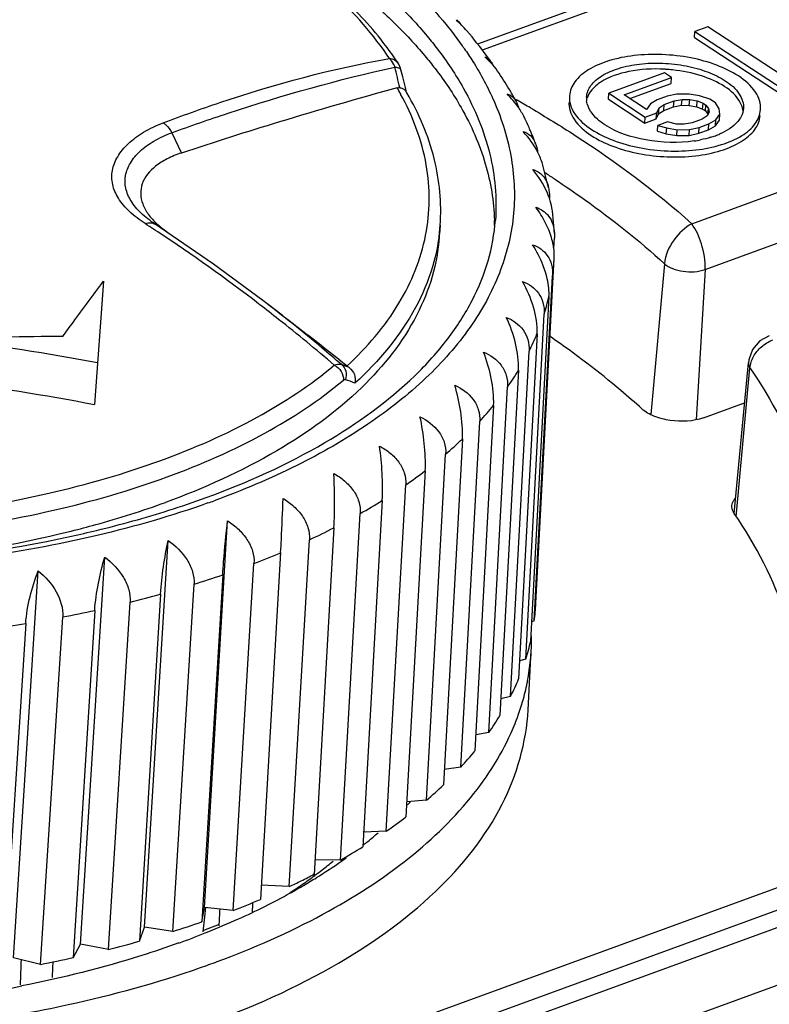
# Model space of a CAD drawing. Header units: millimetres. Extents: x 1117 to 38156, y -1945 to 7303.
# Tile 142 of 256: x 4723 to 4734, y 1283 to 1297. Entities that reach past the tile are written whole.
import ezdxf

# ---------------------------------------------------------------- set-up
doc = ezdxf.new("R2010")
doc.units = ezdxf.units.MM

msp = doc.modelspace()

# ---------------------------------------------------------------- linework, layer by layer
at = {"linetype": 'Continuous'}
for p, q in [((4736.205, 1298.86), (4729.859, 1296.545)), ((4736.352, 1298.802), (4729.927, 1296.458)), ((4733.225, 1296.801), (4733.037, 1296.732)), ((4734.788, 1295.776), (4733.225, 1296.801)), ((4733.031, 1296.646), (4733.037, 1296.732)), ((4733.031, 1296.646), (4734.823, 1295.471)), ((4733.037, 1296.732), (4734.829, 1295.557)), ((4732.991, 1293.924), (4739.93, 1296.456)), ((4728.696, 1296.274), (4728.696, 1296.274)), ((4732.593, 1296.127), (4731.78, 1295.83)), ((4732.002, 1295.806), (4732.696, 1296.06)), ((4732.696, 1296.06), (4732.593, 1296.127)), ((4732.689, 1295.973), (4732.696, 1296.06)), ((4728.822, 1295.841), (4728.805, 1295.914)), ((4732.084, 1295.752), (4732.689, 1295.973)), ((4728.825, 1295.834), (4728.822, 1295.841)), ((4728.828, 1295.834), (4728.824, 1295.841)), ((4730.404, 1295.743), (4730.432, 1295.726)), ((4730.408, 1295.745), (4730.437, 1295.729)), ((4731.773, 1295.743), (4731.78, 1295.83)), ((4731.773, 1295.743), (4732.304, 1295.395)), ((4731.78, 1295.83), (4732.311, 1295.482)), ((4732.328, 1295.592), (4732.002, 1295.806)), ((4732.63, 1295.785), (4732.486, 1295.733)), ((4732.77, 1295.816), (4732.63, 1295.785)), ((4732.732, 1295.718), (4732.848, 1295.74)), ((4732.951, 1295.819), (4732.77, 1295.816)), ((4732.841, 1295.654), (4732.848, 1295.74)), ((4732.848, 1295.74), (4732.96, 1295.739)), ((4733.104, 1295.792), (4732.951, 1295.819)), ((4732.954, 1295.653), (4732.96, 1295.739)), ((4732.96, 1295.739), (4733.07, 1295.717)), ((4733.254, 1295.742), (4733.104, 1295.792)), ((4733.184, 1293.256), (4740.299, 1295.851)), ((4733.336, 1295.689), (4733.254, 1295.742)), ((4732.387, 1295.676), (4732.328, 1295.592)), ((4732.486, 1295.733), (4732.387, 1295.676)), ((4732.478, 1295.543), (4732.513, 1295.618)), ((4732.506, 1295.531), (4732.513, 1295.618)), ((4732.513, 1295.618), (4732.588, 1295.666)), ((4732.582, 1295.58), (4732.588, 1295.666)), ((4732.582, 1295.58), (4732.725, 1295.632)), ((4732.588, 1295.666), (4732.732, 1295.718)), ((4732.725, 1295.632), (4732.732, 1295.718)), ((4732.725, 1295.632), (4732.841, 1295.654)), ((4732.841, 1295.654), (4732.954, 1295.653)), ((4732.954, 1295.653), (4733.063, 1295.63)), ((4733.063, 1295.63), (4733.07, 1295.717)), ((4733.063, 1295.63), (4733.148, 1295.599)), ((4733.07, 1295.717), (4733.155, 1295.685)), ((4733.148, 1295.599), (4733.155, 1295.685)), ((4733.148, 1295.599), (4733.189, 1295.572)), ((4733.155, 1295.685), (4733.196, 1295.658)), ((4733.189, 1295.572), (4733.196, 1295.658)), ((4733.196, 1295.658), (4733.233, 1295.609)), ((4733.227, 1295.523), (4733.233, 1295.609)), ((4733.233, 1295.609), (4733.246, 1295.552)), ((4733.39, 1295.604), (4733.336, 1295.689)), ((4733.4, 1295.524), (4733.39, 1295.604)), ((4732.304, 1295.395), (4732.311, 1295.482)), ((4732.304, 1295.395), (4732.472, 1295.456)), ((4732.311, 1295.482), (4732.478, 1295.543)), ((4732.472, 1295.456), (4732.478, 1295.543)), ((4732.472, 1295.456), (4732.506, 1295.531)), ((4732.506, 1295.531), (4732.582, 1295.58)), ((4733.14, 1295.451), (4732.997, 1295.398)), ((4733.215, 1295.499), (4733.14, 1295.451)), ((4733.189, 1295.572), (4733.227, 1295.523)), ((4733.246, 1295.552), (4733.215, 1295.499)), ((4733.342, 1295.441), (4733.4, 1295.524)), ((4733.394, 1295.438), (4733.4, 1295.524)), ((4732.488, 1295.275), (4732.495, 1295.361)), ((4732.638, 1295.413), (4732.495, 1295.361)), ((4732.495, 1295.361), (4732.624, 1295.325)), ((4732.618, 1295.239), (4732.624, 1295.325)), ((4732.624, 1295.325), (4732.778, 1295.297)), ((4732.768, 1295.377), (4732.638, 1295.413)), ((4732.88, 1295.377), (4732.768, 1295.377)), ((4732.997, 1295.398), (4732.88, 1295.377)), ((4732.959, 1295.301), (4733.099, 1295.331)), ((4733.092, 1295.245), (4733.099, 1295.331)), ((4733.099, 1295.331), (4733.242, 1295.384)), ((4733.236, 1295.297), (4733.242, 1295.384)), ((4733.236, 1295.297), (4733.335, 1295.354)), ((4733.242, 1295.384), (4733.342, 1295.441)), ((4733.335, 1295.354), (4733.342, 1295.441)), ((4733.335, 1295.354), (4733.394, 1295.438)), ((4725.392, 1295.253), (4725.534, 1294.957)), ((4732.488, 1295.275), (4732.618, 1295.239)), ((4732.618, 1295.239), (4732.771, 1295.211)), ((4732.771, 1295.211), (4732.778, 1295.297)), ((4732.771, 1295.211), (4732.952, 1295.215)), ((4732.778, 1295.297), (4732.959, 1295.301)), ((4732.952, 1295.215), (4732.959, 1295.301)), ((4732.952, 1295.215), (4733.092, 1295.245)), ((4733.092, 1295.245), (4733.236, 1295.297)), ((4730.898, 1294.449), (4730.809, 1294.798)), ((4730.982, 1293.783), (4730.955, 1294.11)), ((4725.152, 1293.916), (4725.326, 1293.803)), ((4725.229, 1293.866), (4725.167, 1293.906)), ((4726.004, 1293.333), (4725.228, 1293.866)), ((4729.301, 1293.734), (4729.314, 1293.902)), ((4725.154, 1293.827), (4725.127, 1293.844)), ((4725.188, 1293.804), (4725.154, 1293.827)), ((4730.982, 1293.783), (4730.982, 1293.72)), ((4730.973, 1293.563), (4730.982, 1293.72)), ((4726.721, 1292.802), (4726.004, 1293.333)), ((4730.713, 1288.379), (4730.98, 1293.421)), ((4732.592, 1293.34), (4732.392, 1291.135)), ((4730.689, 1288.121), (4730.956, 1293.157)), ((4733.184, 1293.256), (4733.053, 1291.059)), ((4724.396, 1293.086), (4724.264, 1291.283)), ((4730.903, 1292.863), (4730.636, 1287.827)), ((4726.678, 1292.741), (4726.659, 1292.756)), ((4726.799, 1292.743), (4726.722, 1292.802)), ((4727.003, 1292.588), (4726.799, 1292.743)), ((4730.565, 1287.563), (4730.833, 1292.604)), ((4730.729, 1292.315), (4730.46, 1287.275)), ((4730.919, 1292.26), (4730.905, 1292.269)), ((4730.934, 1292.265), (4730.921, 1292.275)), ((4730.343, 1287.018), (4730.614, 1292.063)), ((4733.611, 1289.691), (4733.817, 1291.894)), ((4730.458, 1291.783), (4730.188, 1286.738)), ((4733.64, 1289.641), (4733.84, 1291.817)), ((4730.026, 1286.49), (4730.299, 1291.539)), ((4733.163, 1291.089), (4733.762, 1291.308)), ((4730.094, 1291.269), (4729.821, 1286.221)), ((4729.614, 1285.983), (4729.891, 1291.036)), ((4729.638, 1290.779), (4729.362, 1285.726)), ((4729.113, 1285.501), (4729.394, 1290.557)), ((4729.095, 1290.315), (4728.814, 1285.259)), ((4728.525, 1285.048), (4728.81, 1290.108)), ((4728.468, 1289.882), (4728.183, 1284.822)), ((4725.87, 1283.935), (4726.208, 1289.584)), ((4727.855, 1284.626), (4728.146, 1289.69)), ((4727.762, 1289.482), (4727.471, 1284.419)), ((4748.269, 1289.341), (4706.228, 1274.005)), ((4724.992, 1283.646), (4725.338, 1289.298)), ((4727.108, 1284.24), (4727.405, 1289.306)), ((4706.548, 1273.795), (4748.589, 1289.131)), ((4726.983, 1289.119), (4726.686, 1284.053)), ((4724.058, 1283.4), (4724.413, 1289.054)), ((4705.785, 1272.422), (4750.966, 1288.903)), ((4706.529, 1273.536), (4748.57, 1288.872)), ((4723.077, 1283.198), (4723.44, 1288.854)), ((4726.29, 1283.893), (4726.593, 1288.961)), ((4726.136, 1288.795), (4725.833, 1283.726)), ((4725.406, 1283.586), (4725.717, 1288.657)), ((4725.228, 1288.513), (4724.918, 1283.442)), ((4724.266, 1288.274), (4723.949, 1283.201)), ((4724.465, 1283.322), (4724.783, 1288.395)), ((4723.472, 1283.104), (4723.798, 1288.178)), ((4730.689, 1288.121), (4730.651, 1288.107)), ((4723.258, 1288.082), (4722.932, 1283.007)), ((4730.599, 1286.824), (4730.645, 1287.689)), ((4730.565, 1287.563), (4730.474, 1287.537)), ((4730.343, 1287.018), (4730.201, 1286.985)), ((4730.026, 1286.49), (4729.834, 1286.456)), ((4729.614, 1285.983), (4729.374, 1285.953)), ((4729.113, 1285.501), (4728.826, 1285.479)), ((4728.195, 1285.042), (4728.188, 1285.037)), ((4728.525, 1285.048), (4728.195, 1285.037)), ((4728.211, 1285.038), (4728.206, 1285.032)), ((4727.855, 1284.626), (4727.484, 1284.631)), ((4727.468, 1284.422), (4727.454, 1284.41)), ((4727.495, 1284.412), (4727.48, 1284.401)), ((4727.108, 1284.24), (4726.699, 1284.263)), ((4725.833, 1283.726), (4725.87, 1283.935)), ((4726.29, 1283.893), (4725.87, 1283.935)), ((4726.086, 1283.686), (4725.854, 1283.601)), ((4724.918, 1283.442), (4724.992, 1283.646)), ((4725.406, 1283.586), (4724.992, 1283.646)), ((4723.949, 1283.201), (4724.058, 1283.4)), ((4724.465, 1283.322), (4724.058, 1283.4)), ((4723.472, 1283.104), (4723.077, 1283.198))]:
    msp.add_line(p, q, dxfattribs=at)
for points in [[(4728.741, 1296.17), (4728.734, 1296.195), (4728.709, 1296.253), (4728.696, 1296.274)], [(4728.805, 1295.914), (4728.767, 1296.07), (4728.741, 1296.17)], [(4734.123, 1292.288), (4733.987, 1292.211), (4733.879, 1292.086), (4733.823, 1291.934), (4733.817, 1291.894)]]:
    msp.add_lwpolyline(points, dxfattribs=at)
for centre, radius, start, end in [((4728.652, 1295.816), 1.402, 46.2063, 50.3004), ((4724.212, 1292.022), 7.241, 41.9558, 42.3986), ((4728.763, 1295.93), 1.243, 40.6901, 46.2348), ((4724.749, 1292.48), 6.535, 36.656, 40.6808), ((4725.354, 1293.488), 5.249, 35.0641, 35.3304), ((4725.384, 1293.509), 5.213, 34.8136, 35.0641), ((4724.698, 1293.611), 4.804, 33.6671, 35.1136), ((4725.018, 1292.683), 6.199, 35.7153, 36.6407), ((4716.236, 1293.171), 12.784, 12.3813, 13.7567), ((4732.468, 1293.901), 2.283, 86.3464, 86.8564), ((4732.467, 1293.892), 2.292, 83.8897, 86.3452), ((4725.49, 1293.004), 5.628, 30.3781, 33.6507), ((4725.164, 1293.862), 4.074, 28.7171, 30.1858), ((4725.057, 1293.644), 4.361, 30.2548, 30.5029), ((4725.738, 1293.151), 5.339, 28.6539, 30.3631), ((4731.744, 1295.754), 0.293, 175.7924, 187.6511), ((4721.576, 1280.114), 17.954, 59.6963, 60.4243), ((4733.433, 1295.54), 0.308, 5.5475, 13.8921), ((4726.144, 1293.36), 4.883, 23.5155, 25.6453), ((4726.293, 1293.424), 4.72, 20.705, 23.518), ((4732.884, 1296.447), 1.318, 286.9374, 290.0084), ((4732.939, 1296.297), 1.158, 290.0027, 293.5857), ((4732.766, 1296.911), 1.797, 278.3342, 281.3398), ((4729.399, 1293.676), 1.641, 35.9091, 39.3306), ((4722.444, 1281.612), 15.525, 56.6101, 57.2255), ((4713.775, 1276.547), 20.69, 56.724, 57.1319), ((4725.992, 1294.804), 1.202, 227.4377, 228.5698), ((4726.04, 1294.86), 1.275, 228.5795, 230.6943), ((4727.077, 1293.895), 3.03, 1.018, 1.4786), ((4727.084, 1293.896), 3.023, 359.9979, 1.0182), ((4711.026, 1272.374), 25.687, 52.511, 56.5409), ((4727.754, 1293.583), 3.231, 352.4334, 356.9621), ((4727.623, 1293.61), 3.364, 342.5988, 347.1676), ((4710.783, 1272.051), 26.091, 51.7, 52.4666), ((4710.185, 1271.318), 27.037, 49.4361, 51.668), ((4727.286, 1293.735), 3.724, 333.314, 337.5839), ((4724.624, 1196.934), 95.347, 90.49512, 91.51742), ((4726.677, 1288.578), 3.498, 68.0226, 70.0433), ((4728.573, 1292.614), 0.986, 231.0806, 233.4513), ((4726.791, 1294.01), 4.291, 324.8297, 328.7237), ((4726.526, 1287.7), 4.189, 68.3925, 70.4537), ((4726.125, 1294.513), 5.126, 317.2772, 320.737), ((4725.346, 1295.275), 6.216, 310.6267, 313.6695), ((4724.498, 1296.315), 7.558, 304.7906, 307.4612), ((4721.183, 1302.856), 13.764, 287.6168, 290.0109), ((4721.436, 1302.415), 13.347, 289.6329, 290.0408), ((4723.624, 1297.631), 9.138, 299.6549, 302.0078), ((4722.769, 1299.2), 10.925, 295.1045, 297.193), ((4721.973, 1300.975), 12.872, 291.035, 292.9068), ((4721.266, 1302.896), 14.918, 287.3561, 289.0521), ((4720.674, 1304.883), 16.992, 283.9918, 285.5465), ((4720.209, 1306.85), 19.013, 280.8788, 282.3209), ((4727.461, 1288.551), 3.256, 352.413, 356.9621), ((4719.864, 1308.773), 20.968, 277.9661, 279.3153), ((4727.33, 1288.579), 3.391, 342.5789, 347.1875), ((4727.399, 1287.861), 3.251, 356.952, 359.7468), ((4727.387, 1287.861), 3.262, 359.7466, 0.7208), ((4727.402, 1287.861), 3.248, 354.5214, 356.9507), ((4727.377, 1287.864), 3.272, 349.2094, 354.5133), ((4726.99, 1288.705), 3.753, 333.2954, 337.6025), ((4727.307, 1287.878), 3.345, 344.4667, 349.2026), ((4727.166, 1287.919), 3.491, 338.2203, 344.4434), ((4726.491, 1288.982), 4.324, 324.8126, 328.7408), ((4725.82, 1289.489), 5.166, 317.2621, 320.7522), ((4725.035, 1290.256), 6.264, 310.6133, 313.6828), ((4725.082, 1288.987), 5.17, 316.559, 317.3173), ((4724.18, 1291.304), 7.617, 304.7788, 307.473), ((4724.226, 1289.899), 6.421, 308.8615, 310.6511), ((4723.3, 1292.631), 9.21, 299.6446, 302.0181), ((4724.039, 1290.13), 6.719, 308.1425, 308.5616), ((4724.088, 1290.069), 6.64, 308.5618, 308.8697), ((4723.611, 1290.703), 7.434, 304.9836, 305.6082), ((4723.314, 1291.134), 7.957, 301.7868, 304.9536), ((4723.72, 1289.489), 6.326, 307.6725, 309.5865), ((4722.501, 1294.088), 10.872, 296.0972, 297.2054), ((4723.324, 1290.014), 6.984, 304.7429, 306.5176), ((4722.936, 1291.738), 8.67, 300.3478, 301.8105), ((4723.532, 1289.732), 6.633, 306.6865, 307.6797), ((4722.303, 1294.492), 11.322, 295.1133, 296.098), ((4723.069, 1290.382), 7.431, 303.337, 304.3366), ((4722.713, 1292.119), 9.111, 299.1799, 300.3502), ((4723.175, 1290.227), 7.244, 304.3392, 304.7512), ((4722.361, 1292.758), 9.841, 296.4884, 298.9624), ((4722.969, 1290.533), 7.613, 303.0353, 303.3398), ((4722.596, 1292.327), 9.35, 298.9817, 299.1841), ((4721.635, 1296.001), 12.973, 291.0268, 292.915), ((4721.951, 1293.579), 10.759, 294.2336, 296.4916), ((4720.923, 1297.937), 15.035, 287.3486, 289.0595), ((4721.528, 1294.521), 11.791, 291.8188, 294.2296), ((4721.11, 1295.562), 12.913, 289.8437, 291.6823), ((4721.294, 1295.094), 12.41, 291.6934, 291.8383), ((4720.326, 1299.94), 17.125, 283.985, 285.5533), ((4719.858, 1301.922), 19.162, 280.8725, 282.3273), ((4721.138, 1296.457), 14.192, 289.2301, 290.2726), ((4719.535, 1301.27), 18.841, 279.5949, 281.2126)]:
    msp.add_arc(centre, radius, start, end, dxfattribs=at)
for centre, major_axis, ratio, start_param, end_param in [((4722.274, 1351.091), (11.602, 273.902), 0.026852, -1.8176, -1.817095), ((4715.026, 1252.166), (28.768, 280.157), 0.027025, 4.827531, 4.828796), ((4722.274, 1351.091), (10.877, 256.783), 0.026852, -1.835353, -1.834359), ((4715.026, 1252.166), (10.877, 256.783), 0.026852, -1.450051, -1.448626), ((4715.026, 1252.166), (11.602, 273.902), 0.026852, -1.457168, -1.456332)]:
    msp.add_ellipse(centre, major_axis=major_axis, ratio=ratio, start_param=start_param, end_param=end_param, dxfattribs=at)
for points, knots in [([(4728.573, 1296.338), (4728.341, 1296.686), (4727.743, 1297.363), (4726.603, 1298.234), (4725.199, 1299.005), (4724.155, 1299.419), (4723.601, 1299.608)], [0, 0, 0, 0, 0.207428, 0.444017, 0.709359, 1, 1, 1, 1]), ([(4725.921, 1289.844), (4725.391, 1289.655), (4724.268, 1289.331), (4721.855, 1288.893), (4718.647, 1288.754), (4715.428, 1289.119), (4712.954, 1289.72), (4711.252, 1290.3), (4709.725, 1291.001), (4708.412, 1291.804), (4707.345, 1292.692), (4706.55, 1293.647), (4706.051, 1294.652), (4705.877, 1295.685), (4706.046, 1296.704), (4706.365, 1297.316), (4706.563, 1297.604)], [0, 0, 0, 0, 0.067653, 0.140152, 0.294556, 0.451918, 0.527978, 0.600355, 0.667849, 0.729544, 0.784938, 0.83411, 0.877946, 0.918331, 0.958027, 1, 1, 1, 1]), ([(4728.627, 1296.375), (4728.569, 1296.458), (4728.313, 1296.799), (4728.017, 1297.109), (4727.778, 1297.328)], [0, 0, 0, 0, 0.23897, 1, 1, 1, 1]), ([(4728.504, 1297.312), (4728.561, 1297.26), (4728.778, 1297.054), (4728.983, 1296.834), (4729.125, 1296.663)], [0, 0, 0, 0, 0.258124, 1, 1, 1, 1]), ([(4729.189, 1297.078), (4729.23, 1297.033), (4729.388, 1296.855), (4729.535, 1296.668), (4729.637, 1296.524)], [0, 0, 0, 0, 0.256666, 1, 1, 1, 1]), ([(4728.478, 1297.013), (4728.534, 1296.962), (4728.748, 1296.759), (4728.95, 1296.544), (4729.091, 1296.376)], [0, 0, 0, 0, 0.257971, 1, 1, 1, 1]), ([(4729.548, 1296.894), (4729.552, 1296.893), (4729.571, 1296.887), (4729.587, 1296.874), (4729.597, 1296.863)], [0, 0, 0, 0, 0.236325, 1, 1, 1, 1]), ([(4729.597, 1296.863), (4729.599, 1296.861), (4729.609, 1296.849), (4729.616, 1296.837), (4729.621, 1296.827)], [0, 0, 0, 0, 0.230915, 1, 1, 1, 1]), ([(4729.125, 1296.663), (4729.176, 1296.601), (4729.369, 1296.36), (4729.542, 1296.101), (4729.654, 1295.901)], [0, 0, 0, 0, 0.259153, 1, 1, 1, 1]), ([(4729.664, 1296.485), (4729.708, 1296.422), (4729.872, 1296.176), (4730.013, 1295.913), (4730.101, 1295.712)], [0, 0, 0, 0, 0.258541, 1, 1, 1, 1]), ([(4725.268, 1295.398), (4725.542, 1295.502), (4726.62, 1295.89), (4727.733, 1296.189), (4728.573, 1296.338)], [0, 0, 0, 0, 0.255685, 1, 1, 1, 1]), ([(4728.653, 1296.211), (4728.648, 1296.224), (4728.628, 1296.27), (4728.6, 1296.313), (4728.573, 1296.338)], [0, 0, 0, 0, 0.276428, 1, 1, 1, 1]), ([(4728.573, 1296.338), (4728.598, 1296.337), (4728.646, 1296.326), (4728.683, 1296.293), (4728.696, 1296.274)], [0, 0, 0, 0, 0.518687, 1, 1, 1, 1]), ([(4729.091, 1296.376), (4729.142, 1296.315), (4729.334, 1296.075), (4729.507, 1295.819), (4729.62, 1295.621)], [0, 0, 0, 0, 0.259091, 1, 1, 1, 1]), ([(4729.965, 1296.363), (4729.973, 1296.361), (4730.007, 1296.349), (4730.035, 1296.323), (4730.051, 1296.301)], [0, 0, 0, 0, 0.235088, 1, 1, 1, 1]), ([(4733.671, 1296.082), (4733.573, 1296.146), (4733.346, 1296.255), (4732.97, 1296.358), (4732.561, 1296.405), (4732.156, 1296.391), (4731.789, 1296.32), (4731.489, 1296.194), (4731.275, 1296.022), (4731.208, 1295.865), (4731.203, 1295.793)], [0, 0, 0, 0, 0.126923, 0.270511, 0.42201, 0.57128, 0.70857, 0.826289, 0.921509, 1, 1, 1, 1]), ([(4725.392, 1295.253), (4725.665, 1295.353), (4726.736, 1295.723), (4727.829, 1296.032), (4728.653, 1296.211)], [0, 0, 0, 0, 0.256133, 1, 1, 1, 1]), ([(4728.653, 1296.211), (4728.664, 1296.21), (4728.695, 1296.207), (4728.735, 1296.191), (4728.741, 1296.17)], [0, 0, 0, 0, 0.340591, 1, 1, 1, 1]), ([(4730.051, 1296.301), (4730.054, 1296.297), (4730.066, 1296.279), (4730.075, 1296.259), (4730.081, 1296.243)], [0, 0, 0, 0, 0.231405, 1, 1, 1, 1]), ([(4731.452, 1295.775), (4731.457, 1295.835), (4731.511, 1295.963), (4731.687, 1296.104), (4731.934, 1296.207), (4732.236, 1296.266), (4732.568, 1296.277), (4732.904, 1296.239), (4733.213, 1296.154), (4733.399, 1296.065), (4733.48, 1296.012)], [0, 0, 0, 0, 0.0785, 0.173741, 0.291476, 0.428769, 0.578035, 0.729512, 0.8731, 1, 1, 1, 1]), ([(4732.593, 1296.181), (4732.418, 1296.191), (4732.096, 1296.173), (4731.783, 1296.071), (4731.66, 1295.992)], [0, 0, 0, 0, 0.546057, 1, 1, 1, 1]), ([(4733.473, 1295.926), (4733.369, 1295.995), (4733.119, 1296.103), (4732.854, 1296.156), (4732.711, 1296.171)], [0, 0, 0, 0, 0.466893, 1, 1, 1, 1]), ([(4733.995, 1295.589), (4734.002, 1295.678), (4733.929, 1295.886), (4733.767, 1296.019), (4733.671, 1296.082)], [0, 0, 0, 0, 0.437412, 1, 1, 1, 1]), ([(4728.685, 1295.91), (4728.11, 1295.749), (4727.054, 1295.448), (4726.009, 1295.113), (4725.534, 1294.957)], [0, 0, 0, 0, 0.544221, 1, 1, 1, 1]), ([(4728.722, 1295.912), (4728.728, 1295.911), (4728.75, 1295.906), (4728.771, 1295.898), (4728.785, 1295.888)], [0, 0, 0, 0, 0.26831, 1, 1, 1, 1]), ([(4729.654, 1295.901), (4729.823, 1295.6), (4730.083, 1294.976), (4730.145, 1294.299), (4730.121, 1293.978)], [0, 0, 0, 0, 0.517122, 1, 1, 1, 1]), ([(4731.66, 1295.992), (4731.636, 1295.976), (4731.552, 1295.916), (4731.483, 1295.829), (4731.46, 1295.759)], [0, 0, 0, 0, 0.283847, 1, 1, 1, 1]), ([(4733.732, 1295.614), (4733.724, 1295.643), (4733.673, 1295.771), (4733.563, 1295.867), (4733.473, 1295.926)], [0, 0, 0, 0, 0.215185, 1, 1, 1, 1]), ([(4733.48, 1296.012), (4733.559, 1295.961), (4733.692, 1295.851), (4733.751, 1295.68), (4733.746, 1295.607)], [0, 0, 0, 0, 0.56262, 1, 1, 1, 1]), ([(4727.954, 1291.847), (4728.244, 1292.117), (4728.742, 1292.694), (4729.099, 1293.568), (4729.17, 1294.268), (4729.109, 1294.98), (4728.912, 1295.497), (4728.736, 1295.819)], [0, 0, 0, 0, 0.270987, 0.513597, 0.630985, 0.749429, 1, 1, 1, 1]), ([(4729.314, 1293.902), (4729.337, 1294.227), (4729.272, 1294.909), (4729.002, 1295.535), (4728.828, 1295.834)], [0, 0, 0, 0, 0.484713, 1, 1, 1, 1]), ([(4730.292, 1295.82), (4730.319, 1295.813), (4730.372, 1295.786), (4730.409, 1295.738), (4730.423, 1295.711)], [0, 0, 0, 0, 0.468403, 1, 1, 1, 1]), ([(4731.203, 1295.793), (4731.196, 1295.704), (4731.269, 1295.496), (4731.431, 1295.363), (4731.527, 1295.3)], [0, 0, 0, 0, 0.437412, 1, 1, 1, 1]), ([(4706.186, 1295.734), (4706.167, 1295.481), (4706.199, 1294.953), (4706.457, 1294.171), (4706.916, 1293.401), (4707.568, 1292.656), (4708.403, 1291.947), (4709.794, 1291.034), (4711.9, 1290.086), (4714.748, 1289.305), (4717.826, 1288.894), (4720.924, 1288.88), (4722.956, 1289.148), (4723.925, 1289.359)], [0, 0, 0, 0, 0.03676, 0.07567, 0.118395, 0.165939, 0.218729, 0.276759, 0.406913, 0.551654, 0.704, 0.856067, 1, 1, 1, 1]), ([(4730.101, 1295.712), (4730.218, 1295.443), (4730.391, 1294.887), (4730.421, 1294.019), (4730.208, 1293.172), (4729.763, 1292.369), (4729.102, 1291.625), (4728.241, 1290.95), (4727.196, 1290.353), (4726.421, 1290.026), (4726.01, 1289.876)], [0, 0, 0, 0, 0.109565, 0.214171, 0.319463, 0.430936, 0.552847, 0.6878, 0.836886, 1, 1, 1, 1]), ([(4729.62, 1295.621), (4729.767, 1295.361), (4730.003, 1294.829), (4730.099, 1294.252), (4730.106, 1293.974)], [0, 0, 0, 0, 0.516673, 1, 1, 1, 1]), ([(4730.423, 1295.711), (4730.427, 1295.705), (4730.44, 1295.678), (4730.45, 1295.649), (4730.456, 1295.627)], [0, 0, 0, 0, 0.23211, 1, 1, 1, 1]), ([(4730.635, 1295.615), (4730.855, 1295.486), (4731.68, 1294.98), (4732.461, 1294.4), (4732.991, 1293.924)], [0, 0, 0, 0, 0.263872, 1, 1, 1, 1]), ([(4731.197, 1295.707), (4731.19, 1295.618), (4731.263, 1295.409), (4731.425, 1295.276), (4731.521, 1295.214)], [0, 0, 0, 0, 0.43744, 1, 1, 1, 1]), ([(4731.718, 1295.37), (4731.682, 1295.394), (4731.565, 1295.48), (4731.468, 1295.612), (4731.454, 1295.715)], [0, 0, 0, 0, 0.296731, 1, 1, 1, 1]), ([(4731.521, 1295.214), (4731.619, 1295.149), (4731.846, 1295.041), (4732.222, 1294.938), (4732.63, 1294.891), (4733.035, 1294.904), (4733.403, 1294.976), (4733.703, 1295.102), (4733.917, 1295.274), (4733.984, 1295.43), (4733.989, 1295.503)], [0, 0, 0, 0, 0.126931, 0.270519, 0.422022, 0.571294, 0.708583, 0.826299, 0.921513, 1, 1, 1, 1]), ([(4731.527, 1295.3), (4731.625, 1295.236), (4731.852, 1295.127), (4732.228, 1295.024), (4732.637, 1294.977), (4733.042, 1294.991), (4733.409, 1295.062), (4733.71, 1295.188), (4733.923, 1295.36), (4733.99, 1295.517), (4733.995, 1295.589)], [0, 0, 0, 0, 0.126923, 0.270511, 0.42201, 0.57128, 0.70857, 0.826289, 0.921509, 1, 1, 1, 1]), ([(4733.712, 1295.489), (4733.699, 1295.464), (4733.621, 1295.351), (4733.499, 1295.278), (4733.402, 1295.235)], [0, 0, 0, 0, 0.215597, 1, 1, 1, 1]), ([(4725.003, 1293.925), (4724.922, 1293.978), (4724.776, 1294.087), (4724.608, 1294.28), (4724.516, 1294.49), (4724.511, 1294.708), (4724.596, 1294.918), (4724.757, 1295.109), (4724.987, 1295.275), (4725.169, 1295.36), (4725.268, 1295.398)], [0, 0, 0, 0, 0.144184, 0.26797, 0.375777, 0.476991, 0.583304, 0.703705, 0.842419, 1, 1, 1, 1]), ([(4725.268, 1295.398), (4725.28, 1295.39), (4725.331, 1295.351), (4725.37, 1295.297), (4725.393, 1295.253)], [0, 0, 0, 0, 0.225397, 1, 1, 1, 1]), ([(4733.027, 1295.133), (4732.793, 1295.099), (4732.338, 1295.112), (4731.897, 1295.253), (4731.718, 1295.37)], [0, 0, 0, 0, 0.524932, 1, 1, 1, 1]), ([(4725.152, 1293.916), (4725.077, 1293.965), (4724.945, 1294.066), (4724.793, 1294.243), (4724.709, 1294.435), (4724.705, 1294.634), (4724.782, 1294.824), (4724.928, 1294.996), (4725.137, 1295.144), (4725.302, 1295.22), (4725.392, 1295.253)], [0, 0, 0, 0, 0.144996, 0.269627, 0.378123, 0.479576, 0.58552, 0.705139, 0.843023, 1, 1, 1, 1]), ([(4730.527, 1295.269), (4730.566, 1295.258), (4730.646, 1295.215), (4730.692, 1295.137), (4730.708, 1295.093)], [0, 0, 0, 0, 0.46421, 1, 1, 1, 1]), ([(4730.708, 1295.093), (4730.712, 1295.084), (4730.726, 1295.042), (4730.734, 1294.998), (4730.737, 1294.964)], [0, 0, 0, 0, 0.231571, 1, 1, 1, 1]), ([(4725.534, 1294.957), (4725.462, 1294.934), (4725.329, 1294.88), (4725.116, 1294.75), (4724.961, 1294.569), (4724.929, 1294.359), (4724.962, 1294.204), (4725.048, 1294.053), (4725.131, 1293.963), (4725.179, 1293.919)], [0, 0, 0, 0, 0.160684, 0.301637, 0.531523, 0.63518, 0.742635, 0.862299, 1, 1, 1, 1]), ([(4730.668, 1294.716), (4730.722, 1294.7), (4730.833, 1294.633), (4730.884, 1294.513), (4730.898, 1294.449)], [0, 0, 0, 0, 0.460224, 1, 1, 1, 1]), ([(4730.898, 1294.449), (4730.9, 1294.437), (4730.909, 1294.386), (4730.911, 1294.334), (4730.909, 1294.295)], [0, 0, 0, 0, 0.234768, 1, 1, 1, 1]), ([(4730.988, 1294.575), (4731.135, 1294.478), (4731.692, 1294.097), (4732.222, 1293.676), (4732.592, 1293.34)], [0, 0, 0, 0, 0.260585, 1, 1, 1, 1]), ([(4730.888, 1293.863), (4730.876, 1293.89), (4730.827, 1293.995), (4730.765, 1294.094), (4730.714, 1294.164)], [0, 0, 0, 0, 0.252569, 1, 1, 1, 1]), ([(4730.714, 1294.164), (4730.785, 1294.141), (4730.932, 1294.043), (4730.978, 1293.872), (4730.982, 1293.783)], [0, 0, 0, 0, 0.457284, 1, 1, 1, 1]), ([(4730.955, 1294.11), (4730.953, 1294.126), (4730.943, 1294.188), (4730.926, 1294.249), (4730.911, 1294.295)], [0, 0, 0, 0, 0.244394, 1, 1, 1, 1]), ([(4725.003, 1293.925), (4725.029, 1293.934), (4725.08, 1293.945), (4725.132, 1293.929), (4725.152, 1293.916)], [0, 0, 0, 0, 0.532351, 1, 1, 1, 1]), ([(4725.233, 1293.873), (4725.24, 1293.867), (4725.27, 1293.843), (4725.302, 1293.82), (4725.326, 1293.803)], [0, 0, 0, 0, 0.244188, 1, 1, 1, 1]), ([(4725.893, 1289.923), (4726.491, 1290.141), (4727.577, 1290.628), (4728.748, 1291.465), (4729.428, 1292.216), (4729.793, 1292.782), (4730.032, 1293.37), (4730.106, 1293.776), (4730.121, 1293.976)], [0, 0, 0, 0, 0.310117, 0.575913, 0.693068, 0.801155, 0.902433, 1, 1, 1, 1]), ([(4729.314, 1293.902), (4729.298, 1293.696), (4729.22, 1293.278), (4728.87, 1292.451), (4728.417, 1291.913), (4728.069, 1291.595)], [0, 0, 0, 0, 0.231693, 0.471522, 1, 1, 1, 1]), ([(4732.99, 1293.924), (4732.888, 1293.868), (4732.707, 1293.696), (4732.603, 1293.464), (4732.592, 1293.34)], [0, 0, 0, 0, 0.48277, 1, 1, 1, 1]), ([(4733.184, 1293.256), (4733.192, 1293.382), (4733.15, 1293.618), (4733.053, 1293.836), (4732.99, 1293.924)], [0, 0, 0, 0, 0.539123, 1, 1, 1, 1]), ([(4729.301, 1293.734), (4729.287, 1293.538), (4729.215, 1293.143), (4728.898, 1292.358), (4728.159, 1291.43), (4726.883, 1290.517), (4725.861, 1290.057), (4725.299, 1289.853)], [0, 0, 0, 0, 0.100363, 0.20392, 0.430346, 0.694428, 1, 1, 1, 1]), ([(4730.974, 1293.562), (4730.971, 1293.588), (4730.953, 1293.691), (4730.919, 1293.79), (4730.888, 1293.863)], [0, 0, 0, 0, 0.243573, 1, 1, 1, 1]), ([(4730.853, 1293.216), (4730.842, 1293.251), (4730.793, 1293.391), (4730.724, 1293.524), (4730.664, 1293.617)], [0, 0, 0, 0, 0.253158, 1, 1, 1, 1]), ([(4730.664, 1293.617), (4730.706, 1293.602), (4730.789, 1293.562), (4730.889, 1293.461), (4730.951, 1293.32), (4730.959, 1293.213), (4730.956, 1293.157)], [0, 0, 0, 0, 0.229861, 0.462235, 0.713799, 1, 1, 1, 1]), ([(4730.98, 1293.421), (4730.981, 1293.432), (4730.982, 1293.48), (4730.979, 1293.527), (4730.974, 1293.562)], [0, 0, 0, 0, 0.242116, 1, 1, 1, 1]), ([(4732.592, 1293.34), (4732.625, 1293.31), (4732.714, 1293.261), (4732.914, 1293.212), (4733.084, 1293.219), (4733.184, 1293.256)], [0, 0, 0, 0, 0.217505, 0.480153, 1, 1, 1, 1]), ([(4730.903, 1292.863), (4730.905, 1292.891), (4730.904, 1293.01), (4730.88, 1293.129), (4730.853, 1293.216)], [0, 0, 0, 0, 0.235898, 1, 1, 1, 1]), ([(4723.8, 1292.278), (4723.849, 1292.346), (4724.047, 1292.617), (4724.246, 1292.885), (4724.396, 1293.086)], [0, 0, 0, 0, 0.252514, 1, 1, 1, 1]), ([(4730.729, 1292.315), (4730.736, 1292.446), (4730.691, 1292.715), (4730.584, 1292.961), (4730.519, 1293.079)], [0, 0, 0, 0, 0.49273, 1, 1, 1, 1]), ([(4730.519, 1293.079), (4730.564, 1293.063), (4730.652, 1293.018), (4730.759, 1292.913), (4730.827, 1292.769), (4730.836, 1292.66), (4730.833, 1292.604)], [0, 0, 0, 0, 0.23737, 0.474035, 0.723452, 1, 1, 1, 1]), ([(4727.871, 1291.866), (4727.777, 1291.948), (4727.402, 1292.268), (4727.017, 1292.576), (4726.724, 1292.8)], [0, 0, 0, 0, 0.252739, 1, 1, 1, 1]), ([(4727.003, 1292.588), (4727.09, 1292.522), (4727.41, 1292.279), (4727.727, 1292.031), (4727.954, 1291.847)], [0, 0, 0, 0, 0.27259, 1, 1, 1, 1]), ([(4730.458, 1291.783), (4730.465, 1291.914), (4730.428, 1292.183), (4730.337, 1292.434), (4730.28, 1292.556)], [0, 0, 0, 0, 0.495195, 1, 1, 1, 1]), ([(4730.28, 1292.556), (4730.374, 1292.518), (4730.511, 1292.425), (4730.606, 1292.231), (4730.617, 1292.12), (4730.614, 1292.063)], [0, 0, 0, 0, 0.481468, 0.730462, 1, 1, 1, 1]), ([(4732.263, 1291.217), (4732.162, 1291.309), (4731.738, 1291.681), (4731.287, 1292.022), (4730.934, 1292.265)], [0, 0, 0, 0, 0.240958, 1, 1, 1, 1]), ([(4730.094, 1291.269), (4730.101, 1291.401), (4730.072, 1291.669), (4729.996, 1291.925), (4729.948, 1292.049)], [0, 0, 0, 0, 0.497527, 1, 1, 1, 1]), ([(4729.948, 1292.049), (4730.047, 1292.007), (4730.188, 1291.909), (4730.29, 1291.71), (4730.302, 1291.596), (4730.299, 1291.539)], [0, 0, 0, 0, 0.490023, 0.737793, 1, 1, 1, 1]), ([(4725.232, 1290.466), (4725.714, 1290.642), (4726.604, 1291.031), (4727.419, 1291.566), (4727.767, 1291.858)], [0, 0, 0, 0, 0.530838, 1, 1, 1, 1]), ([(4727.767, 1291.858), (4727.776, 1291.862), (4727.809, 1291.875), (4727.848, 1291.877), (4727.871, 1291.866)], [0, 0, 0, 0, 0.293862, 1, 1, 1, 1]), ([(4727.767, 1291.858), (4727.808, 1291.837), (4727.876, 1291.772), (4727.903, 1291.681), (4727.9, 1291.638)], [0, 0, 0, 0, 0.513497, 1, 1, 1, 1]), ([(4727.871, 1291.866), (4727.901, 1291.842), (4727.946, 1291.769), (4727.941, 1291.686), (4727.928, 1291.648)], [0, 0, 0, 0, 0.48844, 1, 1, 1, 1]), ([(4733.817, 1291.894), (4733.815, 1291.874), (4733.822, 1291.846), (4733.836, 1291.823), (4733.84, 1291.817)], [0, 0, 0, 0, 0.728372, 1, 1, 1, 1]), ([(4727.986, 1291.822), (4728.02, 1291.797), (4728.071, 1291.724), (4728.077, 1291.636), (4728.069, 1291.595)], [0, 0, 0, 0, 0.499084, 1, 1, 1, 1]), ([(4733.84, 1291.817), (4734.165, 1291.346), (4734.687, 1290.365), (4734.865, 1289.259), (4734.851, 1288.738)], [0, 0, 0, 0, 0.523186, 1, 1, 1, 1]), ([(4725.326, 1290.225), (4725.816, 1290.404), (4726.719, 1290.799), (4727.546, 1291.342), (4727.9, 1291.638)], [0, 0, 0, 0, 0.530838, 1, 1, 1, 1]), ([(4727.9, 1291.638), (4727.902, 1291.64), (4727.91, 1291.646), (4727.921, 1291.65), (4727.928, 1291.648)], [0, 0, 0, 0, 0.311844, 1, 1, 1, 1]), ([(4729.638, 1290.779), (4729.645, 1290.911), (4729.624, 1291.178), (4729.565, 1291.438), (4729.527, 1291.565)], [0, 0, 0, 0, 0.499666, 1, 1, 1, 1]), ([(4729.527, 1291.565), (4729.629, 1291.518), (4729.775, 1291.415), (4729.881, 1291.21), (4729.894, 1291.094), (4729.891, 1291.036)], [0, 0, 0, 0, 0.496966, 0.743796, 1, 1, 1, 1]), ([(4733.163, 1291.089), (4733.01, 1291.034), (4732.753, 1291.024), (4732.449, 1291.098), (4732.313, 1291.171), (4732.263, 1291.217)], [0, 0, 0, 0, 0.51985, 0.782523, 1, 1, 1, 1]), ([(4729.095, 1290.315), (4729.102, 1290.448), (4729.089, 1290.714), (4729.047, 1290.976), (4729.019, 1291.105)], [0, 0, 0, 0, 0.501497, 1, 1, 1, 1]), ([(4729.019, 1291.105), (4729.124, 1291.053), (4729.272, 1290.944), (4729.383, 1290.734), (4729.397, 1290.616), (4729.394, 1290.557)], [0, 0, 0, 0, 0.502648, 0.748916, 1, 1, 1, 1]), ([(4728.468, 1289.882), (4728.475, 1290.015), (4728.471, 1290.28), (4728.446, 1290.544), (4728.428, 1290.674)], [0, 0, 0, 0, 0.502956, 1, 1, 1, 1]), ([(4728.428, 1290.674), (4728.483, 1290.645), (4728.587, 1290.578), (4728.715, 1290.447), (4728.799, 1290.287), (4728.814, 1290.167), (4728.81, 1290.108)], [0, 0, 0, 0, 0.258184, 0.508793, 0.753964, 1, 1, 1, 1]), ([(4721.781, 1289.674), (4722.391, 1289.747), (4723.558, 1289.944), (4724.698, 1290.271), (4725.232, 1290.466)], [0, 0, 0, 0, 0.519072, 1, 1, 1, 1]), ([(4727.762, 1289.482), (4727.766, 1289.546), (4727.775, 1289.811), (4727.77, 1290.075), (4727.76, 1290.275)], [0, 0, 0, 0, 0.244043, 1, 1, 1, 1]), ([(4727.76, 1290.275), (4727.815, 1290.243), (4727.92, 1290.172), (4728.049, 1290.035), (4728.134, 1289.871), (4728.149, 1289.749), (4728.146, 1289.69)], [0, 0, 0, 0, 0.259922, 0.512156, 0.757339, 1, 1, 1, 1]), ([(4721.824, 1289.422), (4722.442, 1289.495), (4723.628, 1289.695), (4724.784, 1290.027), (4725.326, 1290.225)], [0, 0, 0, 0, 0.519072, 1, 1, 1, 1]), ([(4723.922, 1289.434), (4724.042, 1289.464), (4724.506, 1289.586), (4724.964, 1289.73), (4725.299, 1289.853)], [0, 0, 0, 0, 0.257103, 1, 1, 1, 1]), ([(4726.983, 1289.119), (4726.987, 1289.183), (4727.001, 1289.447), (4727.011, 1289.711), (4727.018, 1289.911)], [0, 0, 0, 0, 0.244337, 1, 1, 1, 1]), ([(4727.018, 1289.911), (4727.073, 1289.876), (4727.178, 1289.8), (4727.307, 1289.658), (4727.392, 1289.49), (4727.408, 1289.366), (4727.405, 1289.306)], [0, 0, 0, 0, 0.261061, 0.514628, 0.760019, 1, 1, 1, 1]), ([(4733.578, 1289.806), (4733.58, 1289.834), (4733.595, 1289.871), (4733.618, 1289.901), (4733.625, 1289.908)], [0, 0, 0, 0, 0.729983, 1, 1, 1, 1]), ([(4723.925, 1289.359), (4724.048, 1289.386), (4724.527, 1289.496), (4725, 1289.627), (4725.348, 1289.737)], [0, 0, 0, 0, 0.256185, 1, 1, 1, 1]), ([(4733.612, 1289.691), (4733.606, 1289.7), (4733.585, 1289.735), (4733.575, 1289.777), (4733.578, 1289.806)], [0, 0, 0, 0, 0.271093, 1, 1, 1, 1]), ([(4726.136, 1288.795), (4726.14, 1288.859), (4726.159, 1289.123), (4726.185, 1289.386), (4726.208, 1289.584)], [0, 0, 0, 0, 0.244405, 1, 1, 1, 1]), ([(4726.208, 1289.584), (4726.264, 1289.547), (4726.368, 1289.466), (4726.496, 1289.318), (4726.581, 1289.147), (4726.597, 1289.022), (4726.593, 1288.961)], [0, 0, 0, 0, 0.261664, 0.516305, 0.762076, 1, 1, 1, 1]), ([(4734.594, 1286.659), (4734.608, 1287.172), (4734.436, 1288.259), (4733.929, 1289.226), (4733.612, 1289.691)], [0, 0, 0, 0, 0.477214, 1, 1, 1, 1]), ([(4720.485, 1288.937), (4720.785, 1288.953), (4721.94, 1289.039), (4723.089, 1289.227), (4723.922, 1289.434)], [0, 0, 0, 0, 0.259368, 1, 1, 1, 1]), ([(4725.228, 1288.513), (4725.236, 1288.646), (4725.266, 1288.909), (4725.312, 1289.169), (4725.338, 1289.298)], [0, 0, 0, 0, 0.504122, 1, 1, 1, 1]), ([(4725.338, 1289.298), (4725.446, 1289.22), (4725.593, 1289.08), (4725.704, 1288.844), (4725.72, 1288.718), (4725.717, 1288.657)], [0, 0, 0, 0, 0.516114, 0.763008, 1, 1, 1, 1]), ([(4724.266, 1288.274), (4724.275, 1288.407), (4724.313, 1288.67), (4724.376, 1288.928), (4724.413, 1289.054)], [0, 0, 0, 0, 0.503192, 1, 1, 1, 1]), ([(4724.413, 1289.054), (4724.519, 1288.971), (4724.662, 1288.824), (4724.771, 1288.584), (4724.786, 1288.456), (4724.783, 1288.395)], [0, 0, 0, 0, 0.516532, 0.764051, 1, 1, 1, 1]), ([(4723.258, 1288.082), (4723.266, 1288.215), (4723.313, 1288.477), (4723.393, 1288.731), (4723.44, 1288.854)], [0, 0, 0, 0, 0.50183, 1, 1, 1, 1]), ([(4723.44, 1288.854), (4723.543, 1288.767), (4723.724, 1288.571), (4723.806, 1288.304), (4723.798, 1288.178)], [0, 0, 0, 0, 0.51898, 1, 1, 1, 1]), ([(4725.726, 1282.174), (4726.415, 1282.412), (4727.668, 1282.951), (4729.232, 1284.043), (4730.282, 1285.34), (4730.574, 1286.347), (4730.599, 1286.824)], [0, 0, 0, 0, 0.307729, 0.572624, 0.798372, 1, 1, 1, 1]), ([(4726.055, 1283.144), (4726.585, 1283.34), (4727.566, 1283.77), (4728.845, 1284.588), (4729.819, 1285.527), (4730.261, 1286.256), (4730.408, 1286.623)], [0, 0, 0, 0, 0.295971, 0.559887, 0.792685, 1, 1, 1, 1]), ([(4725.494, 1283.416), (4725.314, 1283.351), (4724.562, 1283.098), (4723.79, 1282.905), (4723.198, 1282.788)], [0, 0, 0, 0, 0.239934, 1, 1, 1, 1]), ([(4723.185, 1282.379), (4723.417, 1282.42), (4724.305, 1282.596), (4725.18, 1282.836), (4725.812, 1283.057)], [0, 0, 0, 0, 0.260043, 1, 1, 1, 1])]:
    msp.add_open_spline(points, degree=3, knots=knots, dxfattribs=at)
for points in [[(4730.082, 1296.243), (4730.046, 1296.285), (4730.006, 1296.325), (4729.965, 1296.363)], [(4730.175, 1296.122), (4730.146, 1296.165), (4730.115, 1296.205), (4730.082, 1296.243)], [(4728.685, 1295.91), (4728.697, 1295.913), (4728.71, 1295.914), (4728.722, 1295.912)], [(4728.785, 1295.888), (4728.797, 1295.88), (4728.807, 1295.87), (4728.814, 1295.858)], [(4730.456, 1295.626), (4730.408, 1295.695), (4730.352, 1295.76), (4730.292, 1295.82)], [(4730.546, 1295.473), (4730.52, 1295.526), (4730.49, 1295.577), (4730.456, 1295.626)], [(4733.746, 1295.607), (4733.743, 1295.566), (4733.731, 1295.526), (4733.712, 1295.489)], [(4730.741, 1294.965), (4730.685, 1295.076), (4730.611, 1295.178), (4730.527, 1295.269)], [(4733.268, 1295.186), (4733.219, 1295.171), (4733.17, 1295.159), (4733.12, 1295.149)], [(4730.809, 1294.798), (4730.791, 1294.855), (4730.768, 1294.912), (4730.741, 1294.965)], [(4730.911, 1294.295), (4730.869, 1294.417), (4730.804, 1294.533), (4730.728, 1294.638)], [(4724.308, 1291.89), (4723.575, 1292.027), (4722.838, 1292.144), (4722.099, 1292.248)], [(4734.008, 1292.126), (4734.056, 1292.169), (4734.113, 1292.203), (4734.173, 1292.226)], [(4733.891, 1291.982), (4733.921, 1292.037), (4733.961, 1292.086), (4734.008, 1292.126)], [(4733.84, 1291.817), (4733.843, 1291.845), (4733.848, 1291.873), (4733.857, 1291.901)], [(4733.857, 1291.901), (4733.866, 1291.929), (4733.877, 1291.956), (4733.891, 1291.982)], [(4722.055, 1291.643), (4722.793, 1291.539), (4723.531, 1291.422), (4724.264, 1291.283)]]:
    msp.add_open_spline(points, degree=3, dxfattribs=at)

doc.saveas('drawing.dxf')
